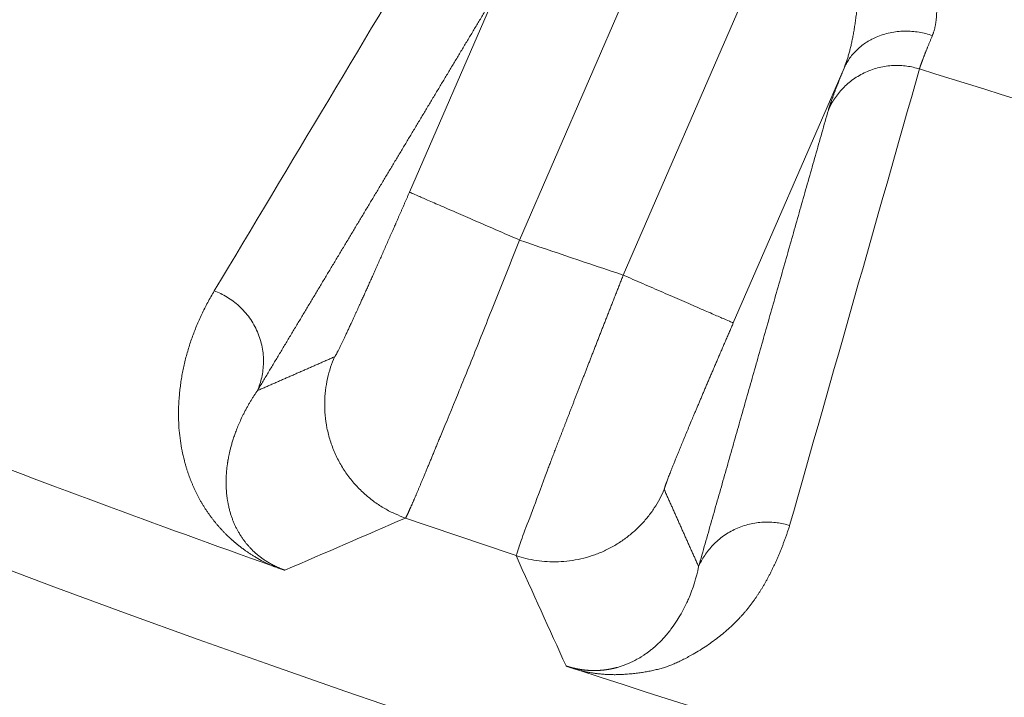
# Model space of a CAD drawing. Header units: millimetres. Extents: x 5437 to 18441, y -4466 to 3128.
# Tile 105 of 256: x 8464.56 to 8471.12, y -2859.84 to -2855.32. Entities that reach past the tile are written whole.
import ezdxf

# ---------------------------------------------------------------- set-up
doc = ezdxf.new("R2010")
doc.units = ezdxf.units.MM
doc.layers.add('1', color=7, linetype='Continuous', true_color=0xffffff)
doc.styles.add('TXT08', font='txt.shx', dxfattribs={"width": 0.8, "bigfont": 'gbcbig.shx'})
doc.dimstyles.get("Standard").update_dxf_attribs({"dimtxt": 0.18, "dimasz": 0.18, "dimexe": 0.18, "dimexo": 0.0625, "dimgap": 0.09, "dimtad": 0, "dimtih": 1, "dimtoh": 1, "dimdec": 4, "dimzin": 0, "dimdsep": 46, "dimtxsty": 'Standard', "dimcen": 0.09, "dimadec": 0, "dimazin": 0, "dimtfac": 1, "dimtdec": 4, "dimtofl": 0, "dimtmove": 0, "dimatfit": 3, "dimfxl": 1, "dimtolj": 1, "dimtzin": 0, "dimarcsym": 0})
doc.dimstyles.new('YanXiu', dxfattribs={"dimtxt": 40, "dimasz": 30, "dimexe": 0.66, "dimexo": 0.66, "dimgap": 0.66, "dimtad": 0, "dimdec": 1, "dimdsep": 46, "dimtxsty": 'TXT08', "dimcen": 0, "dimclrd": 256, "dimclre": 165, "dimclrt": 90, "dimazin": 2, "dimtfac": 1, "dimtdec": 1, "dimtofl": 0, "dimtmove": 0, "dimatfit": 3, "dimfxl": 1, "dimlwd": 5, "dimlwe": 13, "dimarcsym": 0})

# ---------------------------------------------------------------- blocks, each defined once
blk = doc.blocks.new('*D53')
at = {"color": 0, "lineweight": -2, "transparency": 16777216}
for p, q in [((10989.4307, -2154.4155), (10692.9173, -2240.8213)), ((11069.4307, -2154.4155), (10989.4307, -2154.4155)), ((8443.48, -2896.4116), (8443.48, -2896.2316)), ((8443.39, -2896.3216), (8443.57, -2896.3216))]:
    blk.add_line(p, q, dxfattribs=at)
at = {"color": 0, "lineweight": 20, "transparency": 16777216}
blk.add_solid([(10689.1871, -2228.0204), (10696.6476, -2253.6222), (10616.1119, -2263.2029)], dxfattribs=at)
at = {"layer": 'Defpoints', "color": 0, "lineweight": 20, "transparency": 16777216}
for p in [(10616.1119, -2263.2029), (6270.848, -3529.4402)]:
    blk.add_point(p, dxfattribs=at)
at = {"color": 0, "lineweight": 20, "transparency": 16777216, "insert": (11249.5207, -2154.4155), "char_height": 80, "attachment_point": 5}
blk.add_mtext('\\A1;R2260', dxfattribs=at)
blk = doc.blocks.new('*D54')
at = {"color": 0, "lineweight": -2, "transparency": 16777216}
blk.add_line((7492.6853, -2896.3216), (7463.5164, -2896.3216), dxfattribs=at)
at = {"color": 0, "lineweight": -3, "transparency": 16777216}
for start, end in [(14.7247061, 87.3296239), (101.5902046, 175.2752939)]:
    blk.add_arc((8434.1189, -2896.3216), 970.4225, start, end, dxfattribs=at)
at = {"color": 0, "lineweight": 20, "transparency": 16777216}
for points in [[(9385.6953, -2646.8098), (9359.6469, -2652.519), (9389.7986, -2727.8095)], [(7480.3159, -2816.9391), (7453.6719, -2815.84), (7463.6964, -2896.3216)]]:
    blk.add_solid(points, dxfattribs=at)
at = {"layer": 'Defpoints', "color": 0, "lineweight": 20, "transparency": 16777216}
for p in [(7900.863, -2085.5454), (10671.8171, -2501.755), (7492.7478, -2896.3216), (7740.5009, -2896.3216), (8434.1189, -2896.3216)]:
    blk.add_point(p, dxfattribs=at)
at = {"color": 0, "lineweight": 20, "transparency": 16777216, "insert": (8359.2409, -1928.7921), "char_height": 80, "attachment_point": 5}
blk.add_mtext('\\A1;165%%D', dxfattribs=at)
blk = doc.blocks.new('*D56')
at = {"lineweight": 5, "transparency": 16777216}
blk.add_line((9409.7195, -2278.0276), (9220.8999, -2398.8703), dxfattribs=at)
at = {"lineweight": 20, "transparency": 16777216}
blk.add_solid([(9218.2046, -2394.659), (9223.5951, -2403.0817), (9195.6316, -2415.0418)], dxfattribs=at)
at = {"layer": 'Defpoints', "color": 0, "lineweight": 20, "transparency": 16777216}
for p in [(9195.6316, -2415.0418), (8443.48, -2896.4116)]:
    blk.add_point(p, dxfattribs=at)
at = {"color": 90, "lineweight": 20, "transparency": 16777216, "insert": (9459.6888, -2246.0477), "char_height": 40, "attachment_point": 5, "rotation": 32.61885, "style": 'TXT08'}
blk.add_mtext('R893', dxfattribs=at)

msp = doc.modelspace()

# ---------------------------------------------------------------- linework, layer by layer
at = {"color": 7, "lineweight": 20}
msp.add_arc((8443.47995, -2896.41157), 893, 10.1099821, 350.11198757, dxfattribs=at)
at = {"layer": '1', "color": 0, "lineweight": 20}
for p, q in [((8469.44897, -2853.20152), (8467.89028, -2856.79003)), ((8468.58189, -2857.02431), (8470.14176, -2853.43308)), ((8467.15662, -2856.47137), (8467.80602, -2854.97628)), ((8470.0536, -2855.64378), (8469.31555, -2857.34298))]:
    msp.add_line(p, q, dxfattribs=at)
for centre, radius, start, end in [((8495.27522, -2777.08546), 87.5, 224.5408917, 268.5032091), ((8495.27522, -2777.08546), 82.36106, 252.5348428, 255.0735814), ((8495.27522, -2777.08545), 84.27784, 251.0382772, 251.5347059), ((8495.27522, -2777.08546), 86.87162, 247.2329342, 250.4750359), ((8495.27522, -2777.08546), 86.27754, 250.9609191, 251.4780157), ((8495.27522, -2777.08546), 86.87162, 251.9003676, 255.1651364)]:
    msp.add_arc(centre, radius, start, end, dxfattribs=at)
for points, degree in [([(8465.8557, -2857.12956), (8466.36414, -2856.28004), (8466.87278, -2855.42997), (8467.38165, -2854.57929)], 3), ([(8467.6723, -2855.24488), (8467.36633, -2855.75506), (8467.06044, -2856.26505), (8466.75463, -2856.77488), (8466.44889, -2857.28453), (8466.14322, -2857.79402)], 5), ([(8470.55655, -2855.64965), (8470.26809, -2856.6642), (8469.97964, -2857.67874), (8469.6912, -2858.69327)], 3), ([(8469.94923, -2855.92335), (8469.95606, -2855.89932), (8469.96987, -2855.85938), (8469.99087, -2855.80312), (8470.01894, -2855.73089), (8470.0536, -2855.64378)], 5), ([(8469.08437, -2858.96713), (8469.25734, -2858.35838), (8469.43031, -2857.74963), (8469.60328, -2857.14087), (8469.77625, -2856.53211), (8469.94923, -2855.92335)], 5), ([(8466.14322, -2857.79402), (8466.24603, -2857.7491), (8466.34887, -2857.70409), (8466.45175, -2857.65898), (8466.55468, -2857.61379), (8466.65764, -2857.5685)], 5), ([(8466.0465, -2857.95828), (8466.03461, -2857.9823), (8466.02349, -2858.00679), (8466.01324, -2858.03166)], 3), ([(8465.94347, -2858.28095), (8465.94298, -2858.28433), (8465.94251, -2858.2877), (8465.94206, -2858.29108)], 3), ([(8468.85532, -2858.4542), (8468.90107, -2858.55694), (8468.94684, -2858.6596), (8468.99265, -2858.76219), (8469.0385, -2858.8647), (8469.08437, -2858.96713)], 5), ([(8465.94826, -2858.55049), (8465.95036, -2858.56074), (8465.95263, -2858.57089), (8465.95508, -2858.58095)], 3), ([(8467.13037, -2858.64329), (8466.86183, -2858.75992), (8466.59363, -2858.8758), (8466.32576, -2858.99097)], 3), ([(8466.0179, -2858.73854), (8466.01971, -2858.74165), (8466.02153, -2858.74475), (8466.02338, -2858.74782)], 3), ([(8466.13506, -2858.90694), (8466.07694, -2858.8724), (8466.03531, -2858.84167), (8466.00081, -2858.81441), (8465.971, -2858.78773), (8465.94392, -2858.76151)], 5), ([(8466.23975, -2858.96109), (8466.19656, -2858.94161), (8466.16319, -2858.92367), (8466.13506, -2858.90694)], 3), ([(8468.20064, -2859.62974), (8468.0894, -2859.38502), (8467.97837, -2859.13977), (8467.86757, -2858.89398)], 3), ([(8469.0161, -2859.18357), (8469.04627, -2859.11352), (8469.06894, -2859.04045), (8469.08437, -2858.96713)], 3), ([(8469.002, -2859.21493), (8469.00687, -2859.20455), (8469.01156, -2859.1941), (8469.0161, -2859.18357)], 3), ([(8468.89971, -2859.38521), (8468.93892, -2859.33246), (8468.97332, -2859.27505), (8469.002, -2859.21493)], 3), ([(8468.87706, -2859.41375), (8468.88477, -2859.40441), (8468.89232, -2859.39489), (8468.89971, -2859.38521)], 3), ([(8468.56023, -2859.63403), (8468.59824, -2859.6211), (8468.63619, -2859.6049), (8468.67332, -2859.58546)], 3), ([(8468.67332, -2859.58546), (8468.6858, -2859.57843), (8468.69818, -2859.57102), (8468.71043, -2859.56325)], 3), ([(8468.53797, -2859.6405), (8468.54539, -2859.63847), (8468.55281, -2859.63631), (8468.56022, -2859.63403)], 3)]:
    msp.add_open_spline(points, degree=degree, dxfattribs=at)
for points, degree, knots in [([(8470.0536, -2855.64378), (8470.05505, -2855.64022), (8470.05795, -2855.63307), (8470.06217, -2855.62202), (8470.06633, -2855.61065), (8470.0704, -2855.59894), (8470.0744, -2855.58689), (8470.07833, -2855.57452), (8470.08217, -2855.5618), (8470.08593, -2855.54875), (8470.08961, -2855.53537), (8470.09321, -2855.52165), (8470.09673, -2855.50759), (8470.10016, -2855.49319), (8470.1035, -2855.47846), (8470.10677, -2855.46339), (8470.10994, -2855.44798), (8470.11303, -2855.43223), (8470.11603, -2855.41614), (8470.11895, -2855.39972), (8470.12178, -2855.38295), (8470.12452, -2855.36585), (8470.12717, -2855.3484), (8470.12973, -2855.33062), (8470.1322, -2855.3125), (8470.13458, -2855.29403), (8470.13688, -2855.27523), (8470.13909, -2855.25609), (8470.1412, -2855.23661), (8470.14323, -2855.21679), (8470.14517, -2855.19663), (8470.14703, -2855.17613), (8470.14879, -2855.15529), (8470.15047, -2855.13412), (8470.15206, -2855.1126), (8470.15357, -2855.09075), (8470.15499, -2855.06856), (8470.15632, -2855.04603), (8470.15758, -2855.02316), (8470.15875, -2854.99996), (8470.15984, -2854.97642), (8470.16085, -2854.95254), (8470.16178, -2854.92833), (8470.16263, -2854.90379), (8470.1634, -2854.87891), (8470.1641, -2854.85369), (8470.16473, -2854.82815), (8470.16509, -2854.81097), (8470.16527, -2854.80234)], 3, [0, 0, 0, 0, 0.0166836, 0.0335727, 0.0506691, 0.0679745, 0.0854907, 0.1032194, 0.121162, 0.1393202, 0.1576954, 0.1762891, 0.1951026, 0.2141372, 0.2333942, 0.2528749, 0.2725804, 0.292512, 0.3126707, 0.3330576, 0.3536738, 0.3745202, 0.3955978, 0.4169077, 0.4384506, 0.4602275, 0.4822393, 0.5044867, 0.5269706, 0.5496917, 0.5726508, 0.5958487, 0.619286, 0.6429634, 0.6668816, 0.6910413, 0.715443, 0.7400874, 0.764975, 0.7901065, 0.8154823, 0.8411031, 0.8669694, 0.8930816, 0.9194403, 0.946046, 0.9728991, 1, 1, 1, 1]), ([(8470.65381, -2855.04858), (8470.65456, -2855.05332), (8470.65606, -2855.06275), (8470.65814, -2855.07672), (8470.66007, -2855.09051), (8470.66186, -2855.10409), (8470.66349, -2855.11747), (8470.66498, -2855.13065), (8470.66632, -2855.14363), (8470.66752, -2855.15642), (8470.66856, -2855.16901), (8470.66945, -2855.1814), (8470.6702, -2855.19358), (8470.67079, -2855.20558), (8470.67124, -2855.21737), (8470.67154, -2855.22896), (8470.67169, -2855.24036), (8470.67168, -2855.25155), (8470.67153, -2855.26255), (8470.67123, -2855.27335), (8470.67078, -2855.28396), (8470.67018, -2855.29436), (8470.66942, -2855.30457), (8470.66852, -2855.31458), (8470.66747, -2855.3244), (8470.66626, -2855.33402), (8470.6649, -2855.34344), (8470.6634, -2855.35266), (8470.66174, -2855.36169), (8470.65992, -2855.37053), (8470.65796, -2855.37917), (8470.65585, -2855.38761), (8470.65358, -2855.39586), (8470.65116, -2855.40392), (8470.64858, -2855.41178), (8470.64587, -2855.41946), (8470.64392, -2855.42442), (8470.64295, -2855.4269)], 3, [0, 0, 0, 0, 0.0311157, 0.0620482, 0.0927999, 0.1233737, 0.1537723, 0.1839984, 0.2140549, 0.2439447, 0.2736708, 0.3032361, 0.3326438, 0.3618969, 0.3909986, 0.419952, 0.4487606, 0.4774276, 0.5059564, 0.5343504, 0.5626131, 0.590748, 0.6187588, 0.6466491, 0.6744225, 0.7020828, 0.7296339, 0.7570795, 0.7844235, 0.8116698, 0.8388225, 0.8658856, 0.8928631, 0.9197591, 0.9465778, 0.9733233, 1, 1, 1, 1]), ([(8470.64295, -2855.4269), (8470.64158, -2855.43019), (8470.63883, -2855.43676), (8470.63482, -2855.44637), (8470.6309, -2855.45579), (8470.62708, -2855.46502), (8470.62335, -2855.47405), (8470.61972, -2855.48288), (8470.61618, -2855.49151), (8470.61274, -2855.49994), (8470.60939, -2855.50817), (8470.60614, -2855.5162), (8470.60298, -2855.52402), (8470.59992, -2855.53164), (8470.59696, -2855.53906), (8470.59409, -2855.54628), (8470.59132, -2855.55328), (8470.58865, -2855.56009), (8470.58607, -2855.56668), (8470.5836, -2855.57307), (8470.58122, -2855.57926), (8470.57893, -2855.58523), (8470.57675, -2855.591), (8470.57466, -2855.59655), (8470.57268, -2855.6019), (8470.57079, -2855.60704), (8470.569, -2855.61197), (8470.5673, -2855.61669), (8470.56571, -2855.6212), (8470.56422, -2855.6255), (8470.56282, -2855.62959), (8470.56153, -2855.63347), (8470.56033, -2855.63713), (8470.55923, -2855.64059), (8470.55823, -2855.64383), (8470.55733, -2855.64687), (8470.55681, -2855.64872), (8470.55655, -2855.64965)], 3, [0, 0, 0, 0, 0.0287933, 0.057573, 0.0863391, 0.1150916, 0.1438305, 0.1725561, 0.2012682, 0.229967, 0.2586525, 0.2873248, 0.3159839, 0.3446299, 0.3732629, 0.4018828, 0.4304898, 0.4590839, 0.4876652, 0.5162337, 0.5447895, 0.5733326, 0.6018631, 0.6303811, 0.6588866, 0.6873797, 0.7158604, 0.7443288, 0.7727849, 0.8012289, 0.8296607, 0.8580804, 0.8864882, 0.9148839, 0.9432678, 0.9716398, 1, 1, 1, 1]), ([(8466.65764, -2857.5685), (8466.6614, -2857.56691), (8466.67604, -2857.54022), (8466.70087, -2857.4897), (8466.77024, -2857.34239), (8466.87148, -2857.11872), (8466.92962, -2856.98866), (8467.01044, -2856.80605), (8467.09475, -2856.61346), (8467.1154, -2856.56616), (8467.13601, -2856.51882), (8467.15662, -2856.47137)], 5, [0, 0, 0, 0, 0, 0, 0.4309264, 0.4309264, 0.4309264, 0.862171, 0.862171, 0.862171, 1, 1, 1, 1, 1, 1]), ([(8467.89028, -2856.79003), (8467.84256, -2856.91052), (8467.79482, -2857.031), (8467.70085, -2857.26734), (8467.65464, -2857.3832), (8467.56526, -2857.60587), (8467.52211, -2857.71268), (8467.44026, -2857.91317), (8467.40158, -2858.00685), (8467.36576, -2858.09216)], 3, [0, 0, 0, 0, 0.25, 0.25, 0.5, 0.5, 0.75, 0.75, 1, 1, 1, 1]), ([(8468.07359, -2858.33142), (8468.07545, -2858.32656), (8468.07918, -2858.3168), (8468.08488, -2858.3019), (8468.09069, -2858.28674), (8468.0966, -2858.2713), (8468.10263, -2858.25558), (8468.10878, -2858.23959), (8468.11503, -2858.22332), (8468.1214, -2858.20676), (8468.12788, -2858.18993), (8468.13447, -2858.17281), (8468.14118, -2858.1554), (8468.148, -2858.13771), (8468.15494, -2858.11973), (8468.16199, -2858.10147), (8468.16916, -2858.08291), (8468.17644, -2858.06407), (8468.18384, -2858.04494), (8468.19135, -2858.02551), (8468.19898, -2858.00579), (8468.20673, -2857.98579), (8468.21459, -2857.96549), (8468.22257, -2857.9449), (8468.23066, -2857.92402), (8468.23887, -2857.90285), (8468.2472, -2857.88139), (8468.25564, -2857.85964), (8468.26419, -2857.83761), (8468.27286, -2857.81528), (8468.28165, -2857.79267), (8468.29054, -2857.76977), (8468.29955, -2857.74659), (8468.30868, -2857.72313), (8468.31791, -2857.69939), (8468.32726, -2857.67537), (8468.33671, -2857.65108), (8468.34628, -2857.62651), (8468.35595, -2857.60167), (8468.36574, -2857.57657), (8468.37562, -2857.5512), (8468.38562, -2857.52556), (8468.39572, -2857.49967), (8468.40592, -2857.47352), (8468.41622, -2857.44713), (8468.42663, -2857.42048), (8468.43713, -2857.39359), (8468.44773, -2857.36647), (8468.45843, -2857.3391), (8468.46922, -2857.31151), (8468.48011, -2857.2837), (8468.49108, -2857.25567), (8468.50215, -2857.22742), (8468.5133, -2857.19897), (8468.52453, -2857.17032), (8468.53585, -2857.14147), (8468.54725, -2857.11243), (8468.55873, -2857.08321), (8468.57028, -2857.05382), (8468.57801, -2857.03416), (8468.58189, -2857.02431)], 3, [0, 0, 0, 0, 0.0140358, 0.028184, 0.0424446, 0.0568176, 0.0713031, 0.085901, 0.1006114, 0.1154342, 0.1303694, 0.1454171, 0.1605773, 0.1758499, 0.191235, 0.2067325, 0.2223425, 0.238065, 0.2538999, 0.2698473, 0.2859072, 0.3020796, 0.3183645, 0.3347618, 0.3512717, 0.367894, 0.3846288, 0.4014762, 0.418436, 0.4355083, 0.4526932, 0.4699905, 0.4874004, 0.5049227, 0.5225576, 0.540305, 0.5581649, 0.5761373, 0.5942222, 0.6124197, 0.6307296, 0.6491521, 0.6676872, 0.6863347, 0.7050948, 0.7239674, 0.7429525, 0.7620502, 0.7812604, 0.8005831, 0.8200184, 0.8395662, 0.8592265, 0.8789994, 0.8988848, 0.9188828, 0.9389933, 0.9592163, 0.9795519, 1, 1, 1, 1]), ([(8465.94392, -2858.76151), (8465.94151, -2858.75917), (8465.93665, -2858.75444), (8465.92956, -2858.74736), (8465.92253, -2858.74023), (8465.91558, -2858.73304), (8465.90871, -2858.72579), (8465.90191, -2858.71848), (8465.8952, -2858.71112), (8465.88856, -2858.7037), (8465.882, -2858.69622), (8465.87552, -2858.68869), (8465.86911, -2858.6811), (8465.86279, -2858.67345), (8465.85654, -2858.66575), (8465.85037, -2858.65799), (8465.84428, -2858.65017), (8465.83826, -2858.64229), (8465.83232, -2858.63436), (8465.82646, -2858.62637), (8465.82068, -2858.61833), (8465.81498, -2858.61022), (8465.80936, -2858.60207), (8465.80381, -2858.59385), (8465.79834, -2858.58558), (8465.79295, -2858.57725), (8465.78763, -2858.56886), (8465.7824, -2858.56042), (8465.77724, -2858.55192), (8465.77216, -2858.54337), (8465.76716, -2858.53475), (8465.76224, -2858.52609), (8465.75739, -2858.51736), (8465.75262, -2858.50858), (8465.74793, -2858.49974), (8465.74332, -2858.49084), (8465.73879, -2858.48189), (8465.73433, -2858.47288), (8465.72996, -2858.46382), (8465.72566, -2858.4547), (8465.72144, -2858.44552), (8465.71729, -2858.43629), (8465.71323, -2858.427), (8465.70924, -2858.41765), (8465.70533, -2858.40825), (8465.7015, -2858.39879), (8465.69775, -2858.38927), (8465.69407, -2858.3797), (8465.69047, -2858.37007), (8465.68695, -2858.36039), (8465.68351, -2858.35065), (8465.68015, -2858.34085), (8465.67686, -2858.33099), (8465.67366, -2858.32108), (8465.67053, -2858.31112), (8465.66748, -2858.3011), (8465.6645, -2858.29102), (8465.66161, -2858.28088), (8465.65879, -2858.27069), (8465.65104, -2858.24171), (8465.63997, -2858.19367), (8465.6286, -2858.12679), (8465.62098, -2858.05864), (8465.61708, -2857.9892), (8465.61692, -2857.91849), (8465.61995, -2857.85739), (8465.62445, -2857.80609), (8465.62919, -2857.76492), (8465.63504, -2857.72392), (8465.642, -2857.6831), (8465.65008, -2857.64245), (8465.65927, -2857.60197), (8465.66956, -2857.56166), (8465.68097, -2857.52152), (8465.69348, -2857.48156), (8465.70709, -2857.44176), (8465.72181, -2857.40213), (8465.73762, -2857.36268), (8465.75454, -2857.32339), (8465.77256, -2857.28426), (8465.79167, -2857.24531), (8465.81189, -2857.20652), (8465.83314, -2857.16788), (8465.84817, -2857.14236), (8465.8557, -2857.12956)], 3, [0, 0, 0, 0, 0.002879, 0.0058071, 0.0087846, 0.0118114, 0.0148878, 0.0180138, 0.0211895, 0.024415, 0.0276904, 0.0310158, 0.0343913, 0.0378169, 0.0412926, 0.0448187, 0.0483951, 0.0520219, 0.0556992, 0.059427, 0.0632054, 0.0670345, 0.0709142, 0.0748447, 0.078826, 0.0828581, 0.0869411, 0.091075, 0.0952599, 0.0994957, 0.1037827, 0.1081207, 0.1125098, 0.1169501, 0.1214416, 0.1259843, 0.1305782, 0.1352235, 0.13992, 0.1446679, 0.1494671, 0.1543178, 0.1592198, 0.1641733, 0.1691783, 0.1742348, 0.1793427, 0.1845023, 0.1897133, 0.194976, 0.2002902, 0.2056561, 0.2110736, 0.2165428, 0.2220636, 0.2276361, 0.2332604, 0.2389363, 0.244664, 0.2504435, 0.2879631, 0.3270954, 0.3678444, 0.4102133, 0.4542052, 0.4998227, 0.5263733, 0.5530675, 0.5799057, 0.6068884, 0.6340158, 0.6612883, 0.6887064, 0.7162702, 0.7439802, 0.7718367, 0.7998401, 0.8279905, 0.8562884, 0.884734, 0.9133277, 0.9420697, 0.9709604, 1, 1, 1, 1]), ([(8469.31555, -2857.34298), (8469.25106, -2857.49145), (8469.18728, -2857.63946), (8469.12706, -2857.78045), (8469.01559, -2858.04395), (8468.93198, -2858.24699), (8468.89872, -2858.32971), (8468.86883, -2858.40717), (8468.8572, -2858.44309), (8468.85547, -2858.44935), (8468.85484, -2858.45305), (8468.85532, -2858.4542)], 5, [0, 0, 0, 0, 0, 0, 0.4325149, 0.4325149, 0.4325149, 0.8622927, 0.8622927, 0.8622927, 1, 1, 1, 1, 1, 1]), ([(8466.14322, -2857.79402), (8466.13969, -2857.79919), (8466.13249, -2857.80972), (8466.12184, -2857.8259), (8466.11108, -2857.84275), (8466.10026, -2857.86027), (8466.0894, -2857.87849), (8466.07855, -2857.8974), (8466.06773, -2857.91703), (8466.05696, -2857.93737), (8466.05002, -2857.95124), (8466.0465, -2857.95828)], 3, [0, 0, 0, 0, 0.0971913, 0.1978619, 0.3020122, 0.4096423, 0.5207526, 0.6353433, 0.7534146, 0.8749667, 1, 1, 1, 1]), ([(8466.01324, -2858.03166), (8466.01101, -2858.03712), (8466.00661, -2858.04789), (8466.00043, -2858.06393), (8465.99466, -2858.07955), (8465.98929, -2858.09475), (8465.98432, -2858.10953), (8465.97971, -2858.12385), (8465.97546, -2858.13773), (8465.97154, -2858.15114), (8465.96794, -2858.16409), (8465.96464, -2858.17655), (8465.96162, -2858.18853), (8465.95887, -2858.20002), (8465.95636, -2858.21101), (8465.95409, -2858.22151), (8465.95203, -2858.2315), (8465.95018, -2858.24099), (8465.94851, -2858.24997), (8465.94702, -2858.25844), (8465.9457, -2858.26639), (8465.94452, -2858.27383), (8465.94381, -2858.27864), (8465.94347, -2858.28095)], 3, [0, 0, 0, 0, 0.0686034, 0.1351093, 0.1995175, 0.2618278, 0.3220401, 0.3801541, 0.4361697, 0.4900869, 0.5419055, 0.5916253, 0.6392463, 0.6847683, 0.7281912, 0.769515, 0.8087397, 0.845865, 0.8808909, 0.9138174, 0.9446445, 0.973372, 1, 1, 1, 1]), ([(8467.36576, -2858.09216), (8467.36371, -2858.09714), (8467.35963, -2858.1071), (8467.35359, -2858.1218), (8467.34763, -2858.1363), (8467.34176, -2858.1506), (8467.33596, -2858.16469), (8467.33025, -2858.17857), (8467.32461, -2858.19224), (8467.31906, -2858.20571), (8467.31359, -2858.21897), (8467.3082, -2858.23202), (8467.3029, -2858.24486), (8467.29767, -2858.25748), (8467.29253, -2858.2699), (8467.28747, -2858.28211), (8467.2825, -2858.29411), (8467.27761, -2858.3059), (8467.27279, -2858.31748), (8467.26807, -2858.32884), (8467.26342, -2858.34), (8467.25886, -2858.35094), (8467.25438, -2858.36168), (8467.24998, -2858.3722), (8467.24567, -2858.38252), (8467.24143, -2858.39262), (8467.23728, -2858.40252), (8467.23322, -2858.4122), (8467.22923, -2858.42168), (8467.22533, -2858.43094), (8467.22151, -2858.44), (8467.21777, -2858.44885), (8467.21411, -2858.45749), (8467.21054, -2858.46592), (8467.20704, -2858.47415), (8467.20363, -2858.48217), (8467.2003, -2858.48999), (8467.19705, -2858.49759), (8467.19388, -2858.505), (8467.19079, -2858.5122), (8467.18778, -2858.5192), (8467.18485, -2858.52599), (8467.182, -2858.53258), (8467.17923, -2858.53897), (8467.17654, -2858.54517), (8467.17393, -2858.55116), (8467.1714, -2858.55695), (8467.16894, -2858.56254), (8467.16657, -2858.56794), (8467.16427, -2858.57314), (8467.16205, -2858.57815), (8467.15991, -2858.58296), (8467.15784, -2858.58758), (8467.15585, -2858.59201), (8467.15394, -2858.59624), (8467.1521, -2858.60029), (8467.15034, -2858.60414), (8467.14866, -2858.60781), (8467.14704, -2858.61129), (8467.14551, -2858.61458), (8467.14404, -2858.61769), (8467.14265, -2858.62062), (8467.14134, -2858.62336), (8467.14009, -2858.62593), (8467.13892, -2858.62831), (8467.13782, -2858.63051), (8467.1368, -2858.63254), (8467.13584, -2858.63439), (8467.13495, -2858.63606), (8467.13414, -2858.63756), (8467.13339, -2858.63889), (8467.13272, -2858.64005), (8467.13211, -2858.64104), (8467.13157, -2858.64186), (8467.1311, -2858.64251), (8467.13069, -2858.643), (8467.13048, -2858.6432), (8467.13037, -2858.64329)], 3, [0, 0, 0, 0, 0.014616, 0.0291973, 0.0437438, 0.0582557, 0.0727328, 0.0871753, 0.1015831, 0.1159561, 0.1302945, 0.1445981, 0.1588671, 0.1731014, 0.187301, 0.2014659, 0.2155961, 0.2296916, 0.2437524, 0.2577786, 0.2717701, 0.2857269, 0.299649, 0.3135364, 0.3273892, 0.3412073, 0.3549907, 0.3687394, 0.3824535, 0.3961329, 0.4097777, 0.4233878, 0.4369632, 0.450504, 0.4640101, 0.4774815, 0.4909183, 0.5043205, 0.517688, 0.5310208, 0.5443191, 0.5575826, 0.5708116, 0.5840058, 0.5971655, 0.6102905, 0.6233809, 0.6364367, 0.6494578, 0.6624443, 0.6753962, 0.6883134, 0.7011961, 0.7140441, 0.7268575, 0.7396363, 0.7523805, 0.7650901, 0.777765, 0.7904054, 0.8030112, 0.8155823, 0.8281189, 0.8406209, 0.8530883, 0.8655211, 0.8779193, 0.890283, 0.902612, 0.9149065, 0.9271664, 0.9393918, 0.9515826, 0.9637388, 0.9758604, 0.9879475, 1, 1, 1, 1]), ([(8465.94206, -2858.29108), (8465.94142, -2858.29604), (8465.94015, -2858.30587), (8465.93856, -2858.32059), (8465.93722, -2858.33513), (8465.93614, -2858.34947), (8465.93532, -2858.36362), (8465.93474, -2858.37757), (8465.93439, -2858.39132), (8465.93428, -2858.40486), (8465.93438, -2858.4182), (8465.93471, -2858.43132), (8465.93524, -2858.44422), (8465.93597, -2858.45691), (8465.93689, -2858.46937), (8465.93801, -2858.48162), (8465.9393, -2858.49364), (8465.94076, -2858.50544), (8465.94239, -2858.51701), (8465.94418, -2858.52836), (8465.94611, -2858.53948), (8465.94755, -2858.54686), (8465.94826, -2858.55049)], 3, [0, 0, 0, 0, 0.060563, 0.1200142, 0.1783536, 0.2355812, 0.2916969, 0.3467007, 0.4005926, 0.4533726, 0.5050406, 0.5555967, 0.6050408, 0.6533729, 0.700593, 0.7467012, 0.7916974, 0.8355817, 0.8783541, 0.9200145, 0.9605632, 1, 1, 1, 1]), ([(8467.9184, -2858.74367), (8467.93725, -2858.69595), (8467.95988, -2858.63693), (8468.01191, -2858.49862), (8468.04132, -2858.41932), (8468.07359, -2858.33142)], 3, [0, 0, 0, 0, 0.5, 0.5, 1, 1, 1, 1]), ([(8465.95508, -2858.58095), (8465.95608, -2858.58489), (8465.95805, -2858.59269), (8465.9613, -2858.60436), (8465.96472, -2858.61584), (8465.96831, -2858.62712), (8465.97207, -2858.63821), (8465.97599, -2858.64911), (8465.98007, -2858.65982), (8465.9843, -2858.67033), (8465.98868, -2858.68064), (8465.9932, -2858.69076), (8465.99786, -2858.70068), (8466.00265, -2858.71041), (8466.00758, -2858.71994), (8466.01261, -2858.72927), (8466.01616, -2858.73549), (8466.0179, -2858.73854)], 3, [0, 0, 0, 0, 0.0796782, 0.1574965, 0.2334551, 0.3075543, 0.3797942, 0.4501751, 0.5186972, 0.5853608, 0.6501662, 0.7131139, 0.774204, 0.8334372, 0.8908139, 0.9463347, 1, 1, 1, 1]), ([(8466.02338, -2858.74782), (8466.02515, -2858.75073), (8466.02865, -2858.75647), (8466.03417, -2858.76508), (8466.03981, -2858.77355), (8466.04558, -2858.78189), (8466.05147, -2858.79009), (8466.05748, -2858.79815), (8466.06362, -2858.80608), (8466.06987, -2858.81387), (8466.07624, -2858.82152), (8466.08271, -2858.82903), (8466.0893, -2858.8364), (8466.096, -2858.84362), (8466.10585, -2858.85389), (8466.11901, -2858.86683), (8466.13616, -2858.88233), (8466.15332, -2858.8966), (8466.16899, -2858.90856), (8466.18265, -2858.91827), (8466.19363, -2858.9257), (8466.20464, -2858.93281), (8466.21568, -2858.93957), (8466.22672, -2858.94601), (8466.2364, -2858.95138), (8466.24451, -2858.95569), (8466.25084, -2858.95896), (8466.25725, -2858.96217), (8466.26374, -2858.96533), (8466.27031, -2858.96842), (8466.27696, -2858.97146), (8466.28369, -2858.97443), (8466.2905, -2858.97735), (8466.29739, -2858.9802), (8466.30436, -2858.98299), (8466.31141, -2858.98572), (8466.31853, -2858.98838), (8466.32333, -2858.9901), (8466.32572, -2858.99095)], 3, [0, 0, 0, 0, 0.0476006, 0.0940051, 0.1392138, 0.1832274, 0.2260463, 0.2676714, 0.3081033, 0.3473427, 0.3853905, 0.4222477, 0.4579153, 0.4923944, 0.5256864, 0.6025578, 0.6706076, 0.729874, 0.7804151, 0.8084351, 0.834256, 0.8578958, 0.8793784, 0.8987355, 0.9160104, 0.9248625, 0.9332187, 0.9410947, 0.9485089, 0.9554839, 0.9620464, 0.9682287, 0.9740691, 0.9796134, 0.9849147, 0.9900338, 0.9950382, 1, 1, 1, 1]), ([(8467.86757, -2858.89398), (8467.86835, -2858.89188), (8467.87304, -2858.8781), (8467.89009, -2858.82769), (8467.90244, -2858.79106), (8467.9184, -2858.74367)], 3, [0, 0, 0, 0, 0.5, 0.5, 1, 1, 1, 1]), ([(8469.6912, -2858.69327), (8469.68864, -2858.70117), (8469.68352, -2858.71688), (8469.67562, -2858.74024), (8469.6676, -2858.76327), (8469.65943, -2858.78599), (8469.65113, -2858.80839), (8469.64269, -2858.83046), (8469.63411, -2858.85221), (8469.62539, -2858.87364), (8469.61653, -2858.89475), (8469.60754, -2858.91554), (8469.5984, -2858.93601), (8469.58913, -2858.95615), (8469.57972, -2858.97598), (8469.57016, -2858.99548), (8469.56047, -2859.01466), (8469.55064, -2859.03352), (8469.54067, -2859.05205), (8469.53056, -2859.07027), (8469.52031, -2859.08816), (8469.50992, -2859.10573), (8469.49939, -2859.12298), (8469.48872, -2859.1399), (8469.47791, -2859.15651), (8469.46696, -2859.17279), (8469.45587, -2859.18875), (8469.44464, -2859.20438), (8469.43327, -2859.21969), (8469.42175, -2859.23469), (8469.4101, -2859.24935), (8469.39831, -2859.2637), (8469.38637, -2859.27772), (8469.3743, -2859.29142), (8469.35505, -2859.31248), (8469.32781, -2859.34055), (8469.2914, -2859.37513), (8469.2532, -2859.40855), (8469.21323, -2859.4408), (8469.17147, -2859.47189), (8469.12792, -2859.50181), (8469.0826, -2859.53056), (8469.04001, -2859.55548), (8469.00164, -2859.57645), (8468.96874, -2859.59325), (8468.93731, -2859.60809), (8468.90734, -2859.62096), (8468.87889, -2859.63189), (8468.85463, -2859.63989), (8468.83451, -2859.64571), (8468.8185, -2859.65009), (8468.80235, -2859.65422), (8468.78607, -2859.6581), (8468.76966, -2859.66172), (8468.75312, -2859.6651), (8468.73645, -2859.66822), (8468.71965, -2859.6711), (8468.70273, -2859.67372), (8468.68567, -2859.67609), (8468.6685, -2859.67821), (8468.65019, -2859.68017), (8468.63113, -2859.68198), (8468.61174, -2859.68364), (8468.59324, -2859.68502), (8468.57565, -2859.68611), (8468.55896, -2859.68693), (8468.54318, -2859.68747), (8468.52831, -2859.68773), (8468.51469, -2859.6877), (8468.50206, -2859.68745), (8468.49028, -2859.68709), (8468.47846, -2859.68657), (8468.46663, -2859.68591), (8468.45479, -2859.6851), (8468.44292, -2859.68415), (8468.43104, -2859.68305), (8468.41914, -2859.68181), (8468.40722, -2859.68042), (8468.39528, -2859.67889), (8468.38333, -2859.67721), (8468.37135, -2859.67538), (8468.35936, -2859.6734), (8468.34735, -2859.67128), (8468.33532, -2859.66902), (8468.32327, -2859.66661), (8468.3112, -2859.66404), (8468.29914, -2859.66135), (8468.29087, -2859.65938), (8468.28681, -2859.65841)], 3, [0, 0, 0, 0, 0.0182379, 0.0362817, 0.0541315, 0.0717873, 0.0892491, 0.106517, 0.123591, 0.1404712, 0.1571575, 0.17365, 0.1899488, 0.2060538, 0.2219651, 0.2376828, 0.2532069, 0.2685374, 0.2836745, 0.298618, 0.3133681, 0.3279249, 0.3422884, 0.3564586, 0.3704356, 0.3842195, 0.3978102, 0.411208, 0.4244129, 0.4374248, 0.450244, 0.4628705, 0.4753043, 0.4875456, 0.4995944, 0.5322365, 0.5644806, 0.5963282, 0.6277811, 0.6588408, 0.6895091, 0.7197879, 0.7496791, 0.7705629, 0.7897587, 0.8072676, 0.823091, 0.837231, 0.8496903, 0.8565912, 0.8633542, 0.8699797, 0.8764679, 0.8828194, 0.8890344, 0.8951134, 0.9010568, 0.9068652, 0.912539, 0.9180788, 0.9234851, 0.9296643, 0.9354421, 0.940819, 0.9457955, 0.9503721, 0.9545496, 0.958329, 0.9617119, 0.9644357, 0.9670737, 0.9696265, 0.972095, 0.9744801, 0.976783, 0.9790046, 0.9811463, 0.9832096, 0.985196, 0.9871074, 0.9889458, 0.9907133, 0.9924127, 0.9940467, 0.9956186, 0.997132, 0.9985909, 1, 1, 1, 1]), ([(8466.3257, -2858.99099), (8466.32425, -2858.9905), (8466.32135, -2858.98952), (8466.31683, -2858.98798), (8466.3122, -2858.9864), (8466.30745, -2858.98477), (8466.30258, -2858.98309), (8466.2976, -2858.98137), (8466.29249, -2858.9796), (8466.28726, -2858.97779), (8466.28192, -2858.97593), (8466.27645, -2858.97402), (8466.27087, -2858.97206), (8466.26517, -2858.97006), (8466.25934, -2858.96802), (8466.2534, -2858.96592), (8466.24734, -2858.96378), (8466.24326, -2858.96233), (8466.2412, -2858.96161)], 3, [0, 0, 0, 0, 0.060034, 0.1198804, 0.1796531, 0.2394666, 0.2994351, 0.3596718, 0.4202885, 0.4813949, 0.5430982, 0.6055022, 0.6687077, 0.7328113, 0.7979059, 0.86408, 0.931418, 1, 1, 1, 1]), ([(8468.71044, -2859.56324), (8468.71356, -2859.56121), (8468.71988, -2859.5571), (8468.72918, -2859.55074), (8468.73852, -2859.54414), (8468.74788, -2859.53729), (8468.75724, -2859.53019), (8468.7666, -2859.52283), (8468.77596, -2859.51521), (8468.78532, -2859.50733), (8468.79466, -2859.49919), (8468.80399, -2859.49078), (8468.81328, -2859.4821), (8468.82255, -2859.47315), (8468.83178, -2859.46393), (8468.84097, -2859.45443), (8468.85011, -2859.44466), (8468.85919, -2859.43462), (8468.86822, -2859.4243), (8468.8741, -2859.41729), (8468.87706, -2859.41375)], 3, [0, 0, 0, 0, 0.044854, 0.0909667, 0.1383381, 0.1869683, 0.2368574, 0.2880055, 0.3404126, 0.3940789, 0.4490043, 0.505189, 0.5626328, 0.621336, 0.6812984, 0.7425201, 0.8050011, 0.8687414, 0.9337411, 1, 1, 1, 1]), ([(8468.20064, -2859.62974), (8468.20176, -2859.63011), (8468.20401, -2859.63084), (8468.20739, -2859.63192), (8468.21078, -2859.63298), (8468.21417, -2859.63402), (8468.21757, -2859.63504), (8468.22097, -2859.63604), (8468.22438, -2859.63702), (8468.22779, -2859.63799), (8468.23121, -2859.63893), (8468.23463, -2859.63985), (8468.23806, -2859.64075), (8468.24149, -2859.64164), (8468.24493, -2859.6425), (8468.24837, -2859.64335), (8468.25182, -2859.64417), (8468.25527, -2859.64498), (8468.25872, -2859.64576), (8468.26218, -2859.64653), (8468.26565, -2859.64727), (8468.26912, -2859.64799), (8468.27259, -2859.6487), (8468.27607, -2859.64938), (8468.27955, -2859.65005), (8468.28304, -2859.65069), (8468.28653, -2859.65131), (8468.29002, -2859.65192), (8468.29352, -2859.6525), (8468.29702, -2859.65306), (8468.30053, -2859.6536), (8468.30404, -2859.65412), (8468.30755, -2859.65462), (8468.31107, -2859.6551), (8468.31458, -2859.65555), (8468.31811, -2859.65599), (8468.32163, -2859.65641), (8468.32516, -2859.6568), (8468.32869, -2859.65717), (8468.33223, -2859.65753), (8468.33576, -2859.65786), (8468.3393, -2859.65817), (8468.34285, -2859.65845), (8468.34639, -2859.65872), (8468.34994, -2859.65897), (8468.35348, -2859.65919), (8468.35703, -2859.65939), (8468.36059, -2859.65958), (8468.36414, -2859.65974), (8468.3677, -2859.65987), (8468.37125, -2859.65999), (8468.37481, -2859.66008), (8468.37837, -2859.66016), (8468.38193, -2859.66021), (8468.3855, -2859.66024), (8468.38906, -2859.66024), (8468.39262, -2859.66023), (8468.39619, -2859.66019), (8468.39975, -2859.66013), (8468.40332, -2859.66005), (8468.40689, -2859.65995), (8468.41045, -2859.65983), (8468.41402, -2859.65968), (8468.41759, -2859.65951), (8468.42115, -2859.65932), (8468.42472, -2859.65911), (8468.42828, -2859.65887), (8468.43185, -2859.65862), (8468.43541, -2859.65834), (8468.43898, -2859.65803), (8468.44254, -2859.65771), (8468.4461, -2859.65736), (8468.44967, -2859.65699), (8468.45323, -2859.6566), (8468.45678, -2859.65619), (8468.46034, -2859.65575), (8468.4639, -2859.6553), (8468.46745, -2859.65482), (8468.471, -2859.65431), (8468.47455, -2859.65379), (8468.4781, -2859.65324), (8468.48165, -2859.65267), (8468.48519, -2859.65208), (8468.48873, -2859.65146), (8468.49227, -2859.65083), (8468.49581, -2859.65017), (8468.49934, -2859.64948), (8468.50287, -2859.64878), (8468.5064, -2859.64805), (8468.50992, -2859.6473), (8468.51344, -2859.64653), (8468.51696, -2859.64574), (8468.52048, -2859.64492), (8468.52399, -2859.64408), (8468.52749, -2859.64322), (8468.53099, -2859.64234), (8468.53449, -2859.64143), (8468.53681, -2859.64081), (8468.53797, -2859.6405)], 3, [0, 0, 0, 0, 0.0030766, 0.0061646, 0.009277, 0.0124266, 0.0156258, 0.0188865, 0.0222197, 0.0256359, 0.0291447, 0.0327552, 0.0364756, 0.0403133, 0.0442752, 0.0483675, 0.0525959, 0.0569654, 0.0614808, 0.0661462, 0.0709654, 0.0759418, 0.0810787, 0.0863789, 0.0918449, 0.0974791, 0.1032838, 0.1092608, 0.115412, 0.121739, 0.1282434, 0.1349266, 0.1417899, 0.1488344, 0.1560612, 0.1634715, 0.1710661, 0.1788459, 0.1868117, 0.1949644, 0.2033045, 0.2118329, 0.22055, 0.2294566, 0.238553, 0.24784, 0.2573178, 0.266987, 0.276848, 0.2869013, 0.2971471, 0.3075858, 0.3182179, 0.3290435, 0.3400631, 0.3512768, 0.3626851, 0.374288, 0.3860859, 0.3980791, 0.4102676, 0.4226518, 0.4352319, 0.448008, 0.4609803, 0.474149, 0.4875143, 0.5010763, 0.5148352, 0.5287911, 0.5429442, 0.5572946, 0.5718425, 0.5865879, 0.601531, 0.6166718, 0.6320106, 0.6475474, 0.6632824, 0.6792155, 0.6953469, 0.7116768, 0.7282051, 0.744932, 0.7618576, 0.7789819, 0.796305, 0.813827, 0.8315479, 0.8494679, 0.8675869, 0.8859051, 0.9044226, 0.9231393, 0.9420553, 0.9611707, 0.9804856, 1, 1, 1, 1]), ([(8468.28609, -2859.65824), (8468.28389, -2859.65752), (8468.27953, -2859.6561), (8468.27306, -2859.65397), (8468.26672, -2859.65189), (8468.26051, -2859.64984), (8468.25442, -2859.64783), (8468.24847, -2859.64585), (8468.24264, -2859.64391), (8468.23693, -2859.64201), (8468.23136, -2859.64014), (8468.22591, -2859.63831), (8468.22059, -2859.63652), (8468.2154, -2859.63477), (8468.21034, -2859.63305), (8468.2054, -2859.63137), (8468.20223, -2859.63029), (8468.20064, -2859.62974)], 3, [0, 0, 0, 0, 0.0721863, 0.1430955, 0.2128269, 0.2814851, 0.3491796, 0.4160246, 0.4821386, 0.5476443, 0.6126677, 0.6773377, 0.7417851, 0.8061424, 0.8705424, 0.9351178, 1, 1, 1, 1])]:
    msp.add_open_spline(points, degree=degree, knots=knots, dxfattribs=at)
for points, weights in [([(8470.0536, -2855.64378), (8470.21422, -2855.28369), (8470.64295, -2855.4269)], [1, 0.741638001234, 1]), ([(8469.94923, -2855.92335), (8470.12773, -2855.51495), (8470.55655, -2855.64965)], [1, 0.743678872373, 1]), ([(8467.89028, -2856.79003), (8467.16921, -2856.47683), (8467.15662, -2856.47137)], [1, 0.713250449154, 1]), ([(8469.31555, -2857.34298), (8469.30296, -2857.33751), (8468.58189, -2857.02431)], [1, 0.713250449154, 1]), ([(8466.14322, -2857.79402), (8466.35069, -2857.31332), (8465.8557, -2857.12956)], [1, 0.687480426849, 1]), ([(8467.13037, -2858.64329), (8466.31366, -2858.36115), (8466.65764, -2857.5685)], [1, 0.679313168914, 1]), ([(8468.85532, -2858.4542), (8468.56298, -2859.12674), (8467.86757, -2858.89398)], [1, 0.73711205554, 1]), ([(8469.08437, -2858.96713), (8469.26269, -2858.55915), (8469.6912, -2858.69327)], [1, 0.744019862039, 1])]:
    msp.add_rational_spline(points, weights, degree=2, dxfattribs=at)

# ---------------------------------------------------------------- dimensions: what is measured, and where the dimension line sits
at = {"color": 0, "lineweight": 20}
dim = msp.add_angular_dim_2l(base=(7900.86303, -2085.54536), line1=((8434.11893, -2896.32157), (10671.81706, -2501.75501)), line2=((7740.5009, -2896.32157), (7492.74781, -2896.32157)), text='165%%D', dimstyle='Standard', override={"dimtxt": 80, "dimasz": 80, "dimlwd": 65533}, dxfattribs=at)
dim.commit()
dim.dimension.update_dxf_attribs({"geometry": '*D54', "text_midpoint": (8359.2409, -1928.79214), "dimtype": 162})
dim = msp.add_diameter_dim_2p(p1=(6270.84796, -3529.44022), p2=(10616.11195, -2263.20291), text='R2260', dimstyle='Standard', override={"dimtxt": 80, "dimasz": 80, "dimdec": 0}, dxfattribs=at)
dim.commit()
dim.dimension.update_dxf_attribs({"geometry": '*D53', "text_midpoint": (11249.52071, -2154.41547), "dimtype": 163})
at = {"color": 7, "lineweight": 20}
dim = msp.add_radius_dim(center=(8443.47995, -2896.41157), mpoint=(9195.63162, -2415.04179), dimstyle='YanXiu', dxfattribs=at)
dim.commit()
dim.dimension.update_dxf_attribs({"geometry": '*D56', "text_midpoint": (9459.68883, -2246.04773), "dimtype": 164})

doc.saveas('drawing.dxf')
